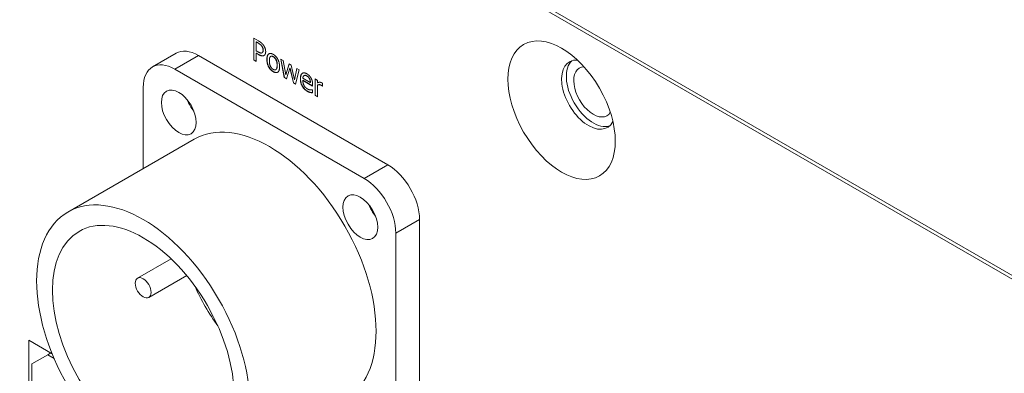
# Model space of a CAD drawing. Header units: millimetres. Extents: x 41 to 1655, y -379 to 1151.
# Tile 50 of 56: x 995 to 1039, y 738 to 754. Entities that reach past the tile are written whole.
import ezdxf

# ---------------------------------------------------------------- set-up
doc = ezdxf.new("R2010")
doc.units = ezdxf.units.MM
doc.header["$LTSCALE"] = 4
doc.layers.add('가시적 모서리(ISO)', color=7, linetype='Continuous', lineweight=18)
doc.layers.add('가시적으로 접하는 모서리(ISO)', color=7, linetype='Continuous', lineweight=18)

msp = doc.modelspace()

# ---------------------------------------------------------------- linework, layer by layer
at = {"layer": '가시적 모서리(ISO)'}
for p, q in [((978.132, 777.877), (1071.47, 723.988)), ((1071.47, 723.825), (978.132, 777.713)), ((1005.354, 753.18), (1005.567, 753.057)), ((1005.354, 752.201), (1005.354, 753.18)), ((1005.361, 752.205), (1005.361, 753.176)), ((1005.466, 753.003), (1005.473, 753.007)), ((1005.56, 752.949), (1005.466, 753.003)), ((1005.466, 753.003), (1005.466, 752.612)), ((1005.567, 752.953), (1005.473, 753.007)), ((1000.82, 751.889), (1001.88, 752.501)), ((1002.88, 752.402), (1011.366, 747.503)), ((1005.466, 752.612), (1005.543, 752.567)), ((1005.466, 752.501), (1005.473, 752.505)), ((1005.466, 752.501), (1005.466, 752.136)), ((1005.562, 752.446), (1005.466, 752.501)), ((1005.569, 752.45), (1005.473, 752.505)), ((1005.722, 752.52), (1005.729, 752.524)), ((1005.724, 752.522), (1005.731, 752.526)), ((1006.114, 752.361), (1006.121, 752.365)), ((1005.354, 752.201), (1005.361, 752.205)), ((1005.466, 752.136), (1005.354, 752.201)), ((1005.466, 752.144), (1005.361, 752.205)), ((1006.562, 752.238), (1006.673, 752.174)), ((1006.725, 751.409), (1006.562, 752.238)), ((1006.732, 751.413), (1006.571, 752.233)), ((1006.673, 752.174), (1006.786, 751.54)), ((1006.786, 751.54), (1006.936, 752.022)), ((1006.793, 751.544), (1006.941, 752.019)), ((1006.936, 752.022), (1007.025, 751.971)), ((1007.025, 751.971), (1007.18, 751.312)), ((1001.82, 751.79), (1010.305, 746.891)), ((1006.341, 751.766), (1006.348, 751.77)), ((1006.786, 751.54), (1006.793, 751.544)), ((1006.978, 751.83), (1006.823, 751.352)), ((1006.978, 751.83), (1006.985, 751.834)), ((1007.133, 751.173), (1006.978, 751.83)), ((1007.14, 751.177), (1006.985, 751.834)), ((1007.18, 751.312), (1007.286, 751.82)), ((1007.187, 751.316), (1007.291, 751.817)), ((1007.394, 751.758), (1007.232, 751.116)), ((1007.286, 751.82), (1007.394, 751.758)), ((1007.605, 751.497), (1007.612, 751.501)), ((1006.725, 751.409), (1006.732, 751.413)), ((1006.823, 751.352), (1006.725, 751.409)), ((1006.825, 751.359), (1006.732, 751.413)), ((1007.133, 751.173), (1007.14, 751.177)), ((1007.232, 751.116), (1007.133, 751.173)), ((1007.234, 751.123), (1007.14, 751.177)), ((1007.18, 751.312), (1007.187, 751.316)), ((1007.553, 751.38), (1007.889, 751.186)), ((1007.553, 751.286), (1007.56, 751.29)), ((1007.993, 751.031), (1007.553, 751.286)), ((1007.993, 751.04), (1007.56, 751.29)), ((1007.852, 751.355), (1007.859, 751.359)), ((1007.889, 751.186), (1007.896, 751.19)), ((1007.993, 751.099), (1007.993, 751.031)), ((1008.102, 751.349), (1008.209, 751.287)), ((1008.102, 750.614), (1008.102, 751.349)), ((1008.109, 750.618), (1008.109, 751.345)), ((1008.209, 751.287), (1008.209, 751.178)), ((1008.209, 751.074), (1008.216, 751.078)), ((1008.209, 751.074), (1008.209, 750.552)), ((1008.44, 751.15), (1008.44, 751.022)), ((1000.405, 747.337), (1000.405, 750.973)), ((1007.975, 750.867), (1007.982, 750.864)), ((1007.982, 750.864), (1007.982, 750.729)), ((1008.102, 750.614), (1008.109, 750.618)), ((1008.209, 750.552), (1008.102, 750.614)), ((1008.209, 750.56), (1008.109, 750.618)), ((1008.434, 751.025), (1008.44, 751.028)), ((1008.44, 751.022), (1008.434, 751.025)), ((1002.687, 748.654), (997.03, 745.388)), ((1012.78, 745.054), (1012.78, 735.256)), ((1011.719, 744.441), (1011.719, 734.643)), ((1001.654, 743.29), (1000.155, 742.425)), ((1002.353, 742.539), (1000.655, 741.559)), ((995.279, 734.745), (995.279, 739.644)), ((995.279, 739.644), (996.324, 739.041)), ((995.42, 738.583), (996.127, 738.991)), ((996.127, 738.991), (996.269, 739.073)), ((996.413, 738.826), (996.127, 738.991)), ((995.42, 738.583), (995.42, 734.827))]:
    msp.add_line(p, q, dxfattribs=at)
for centre, major_axis in [((1019.144, 749.953), (1.7, -2.944)), ((1001.996, 749.851), (0.55, -0.953)), ((1000.405, 739.542), (-3.375, 5.846)), ((1010.128, 745.156), (0.55, -0.953)), ((1000.405, 739.542), (2.875, -4.98)), ((1000.405, 741.992), (-0.25, 0.433))]:
    msp.add_ellipse(centre, major_axis=major_axis, ratio=0.57735, dxfattribs=at)
for centre, major_axis, start_param, end_param in [((1002.88, 750.769), (-1, 1.732), 5.497787, 6.283185), ((1001.82, 750.157), (-1, 1.732), 5.497787, 7.068583), ((1020.346, 750.647), (-0.85, 1.472), 5.921818, 9.786145), ((1020.558, 750.769), (-0.85, 1.472), 0.12511, 3.016483), ((1020.558, 750.769), (0.615, -1.065), 2.842653, 6.582125), ((1003.057, 750.463), (0.55, -0.953), 4.44414, 4.980638), ((1006.062, 742.808), (-3.375, 5.846), 3.141593, 6.283185), ((1011.366, 745.87), (-1, 1.732), 3.926991, 5.497787), ((1010.305, 745.258), (1, -1.732), 0.785398, 2.356194), ((1011.189, 745.768), (0.55, -0.953), 4.44414, 4.980638), ((1006.062, 742.808), (2.875, -4.98), 4.532149, 4.892629)]:
    msp.add_ellipse(centre, major_axis=major_axis, ratio=0.57735, start_param=start_param, end_param=end_param, dxfattribs=at)
for points in [[(1005.711, 752.824), (1005.684, 752.86), (1005.613, 752.918), (1005.56, 752.949)], [(1005.567, 753.057), (1005.642, 753.014), (1005.748, 752.924), (1005.789, 752.868)], [(1005.718, 752.828), (1005.691, 752.864), (1005.62, 752.922), (1005.567, 752.953)], [(1005.772, 752.639), (1005.772, 752.69), (1005.742, 752.782), (1005.711, 752.824)], [(1005.779, 752.643), (1005.779, 752.694), (1005.749, 752.786), (1005.718, 752.828)], [(1005.789, 752.868), (1005.836, 752.803), (1005.89, 752.657), (1005.89, 752.575)], [(1005.543, 752.567), (1005.612, 752.528), (1005.697, 752.504), (1005.724, 752.522)], [(1005.816, 752.401), (1005.772, 752.376), (1005.653, 752.393), (1005.562, 752.446)], [(1005.724, 752.522), (1005.75, 752.536), (1005.772, 752.592), (1005.772, 752.639)], [(1005.729, 752.524), (1005.73, 752.525), (1005.731, 752.526)], [(1005.731, 752.526), (1005.757, 752.541), (1005.779, 752.597), (1005.779, 752.643)], [(1005.89, 752.575), (1005.89, 752.512), (1005.851, 752.42), (1005.816, 752.401)], [(1005.944, 752.228), (1005.944, 752.412), (1006.1, 752.525), (1006.228, 752.452)], [(1006.228, 752.345), (1006.145, 752.393), (1006.054, 752.307), (1006.054, 752.164)], [(1006.235, 752.349), (1006.165, 752.39), (1006.121, 752.365)], [(1006.228, 752.452), (1006.357, 752.377), (1006.512, 752.084), (1006.512, 751.899)], [(1006.228, 751.675), (1006.095, 751.752), (1005.944, 752.048), (1005.944, 752.228)], [(1006.235, 751.679), (1006.103, 751.756), (1005.951, 752.052), (1005.951, 752.232)], [(1006.054, 752.164), (1006.054, 752.025), (1006.145, 751.829), (1006.228, 751.781)], [(1006.401, 751.963), (1006.401, 752.106), (1006.311, 752.297), (1006.228, 752.345)], [(1006.228, 751.781), (1006.311, 751.734), (1006.401, 751.822), (1006.401, 751.963)], [(1006.409, 751.967), (1006.409, 752.11), (1006.318, 752.301), (1006.235, 752.349)], [(1006.512, 751.899), (1006.512, 751.714), (1006.357, 751.6), (1006.228, 751.675)], [(1006.427, 751.651), (1006.352, 751.612), (1006.235, 751.679)], [(1007.444, 751.357), (1007.444, 751.537), (1007.607, 751.656), (1007.738, 751.58)], [(1007.605, 751.497), (1007.581, 751.482), (1007.556, 751.425), (1007.553, 751.38)], [(1007.732, 751.482), (1007.689, 751.506), (1007.63, 751.511), (1007.605, 751.497)], [(1007.739, 751.486), (1007.696, 751.51), (1007.637, 751.516), (1007.612, 751.501)], [(1007.852, 751.355), (1007.834, 751.394), (1007.775, 751.457), (1007.732, 751.482)], [(1007.738, 751.58), (1007.797, 751.546), (1007.889, 751.453), (1007.922, 751.392)], [(1007.859, 751.359), (1007.841, 751.398), (1007.782, 751.461), (1007.739, 751.486)], [(1007.764, 750.792), (1007.612, 750.88), (1007.444, 751.175), (1007.444, 751.357)], [(1007.771, 750.796), (1007.619, 750.884), (1007.451, 751.179), (1007.451, 751.361)], [(1007.553, 751.286), (1007.553, 751.158), (1007.664, 750.958), (1007.763, 750.901)], [(1007.889, 751.186), (1007.887, 751.237), (1007.87, 751.32), (1007.852, 751.355)], [(1007.896, 751.19), (1007.894, 751.241), (1007.877, 751.325), (1007.859, 751.359)], [(1007.922, 751.392), (1007.957, 751.33), (1007.993, 751.187), (1007.993, 751.099)], [(1008.209, 751.178), (1008.268, 751.204), (1008.355, 751.203), (1008.396, 751.179)], [(1008.376, 751.064), (1008.333, 751.089), (1008.248, 751.094), (1008.209, 751.074)], [(1008.383, 751.068), (1008.34, 751.093), (1008.255, 751.098), (1008.216, 751.078)], [(1008.434, 751.025), (1008.422, 751.036), (1008.395, 751.053), (1008.376, 751.064)], [(1008.396, 751.179), (1008.413, 751.17), (1008.429, 751.159), (1008.44, 751.15)], [(1007.763, 750.901), (1007.798, 750.881), (1007.866, 750.86), (1007.894, 750.858)], [(1007.885, 750.743), (1007.854, 750.751), (1007.803, 750.77), (1007.764, 750.792)], [(1007.892, 750.747), (1007.861, 750.755), (1007.81, 750.774), (1007.771, 750.796)], [(1007.982, 750.729), (1007.963, 750.731), (1007.907, 750.738), (1007.885, 750.743)], [(1007.894, 750.858), (1007.922, 750.857), (1007.962, 750.862), (1007.975, 750.867)]]:
    msp.add_open_spline(points, degree=2, dxfattribs=at)
for points, knots in [([(1005.82, 752.404), (1005.777, 752.38), (1005.66, 752.397), (1005.569, 752.45)], [0.02467, 0.02467, 0.02467, 1, 2, 2, 2]), ([(1005.951, 752.232), (1005.951, 752.416), (1006.033, 752.476), (1006.037, 752.478)], [0, 0, 0, 1, 1.050753, 1.050753, 1.050753]), ([(1006.348, 751.77), (1006.356, 751.775), (1006.409, 751.826), (1006.409, 751.967)], [0.842105, 0.842105, 0.842105, 1, 2, 2, 2]), ([(1007.451, 751.361), (1007.451, 751.541), (1007.537, 751.604), (1007.541, 751.606)], [0, 0, 0, 1, 1.054318, 1.054318, 1.054318]), ([(1008.44, 751.03), (1008.428, 751.04), (1008.402, 751.057), (1008.383, 751.068)], [0.063259, 0.063259, 0.063259, 1, 2, 2, 2]), ([(1007.982, 750.733), (1007.965, 750.735), (1007.914, 750.742), (1007.892, 750.747)], [0.181858, 0.181858, 0.181858, 1, 2, 2, 2])]:
    msp.add_open_spline(points, degree=2, knots=knots, dxfattribs=at)
at = {"layer": '가시적으로 접하는 모서리(ISO)'}
for p, q in [((1005.56, 752.949), (1005.567, 752.953)), ((1005.711, 752.824), (1005.718, 752.828)), ((1001.82, 751.79), (1002.88, 752.402)), ((1005.562, 752.446), (1005.569, 752.45)), ((1005.772, 752.639), (1005.779, 752.643)), ((1005.816, 752.401), (1005.819, 752.403)), ((1005.944, 752.228), (1005.951, 752.232)), ((1006.228, 752.345), (1006.235, 752.349)), ((1006.401, 751.963), (1006.409, 751.967)), ((1006.228, 751.675), (1006.235, 751.679)), ((1007.732, 751.482), (1007.739, 751.486)), ((1007.444, 751.357), (1007.451, 751.361)), ((1008.376, 751.064), (1008.383, 751.068)), ((1007.764, 750.792), (1007.771, 750.796)), ((1007.885, 750.743), (1007.892, 750.747)), ((1011.366, 747.503), (1010.305, 746.891)), ((1011.719, 744.441), (1012.78, 745.054))]:
    msp.add_line(p, q, dxfattribs=at)

doc.saveas('drawing.dxf')
